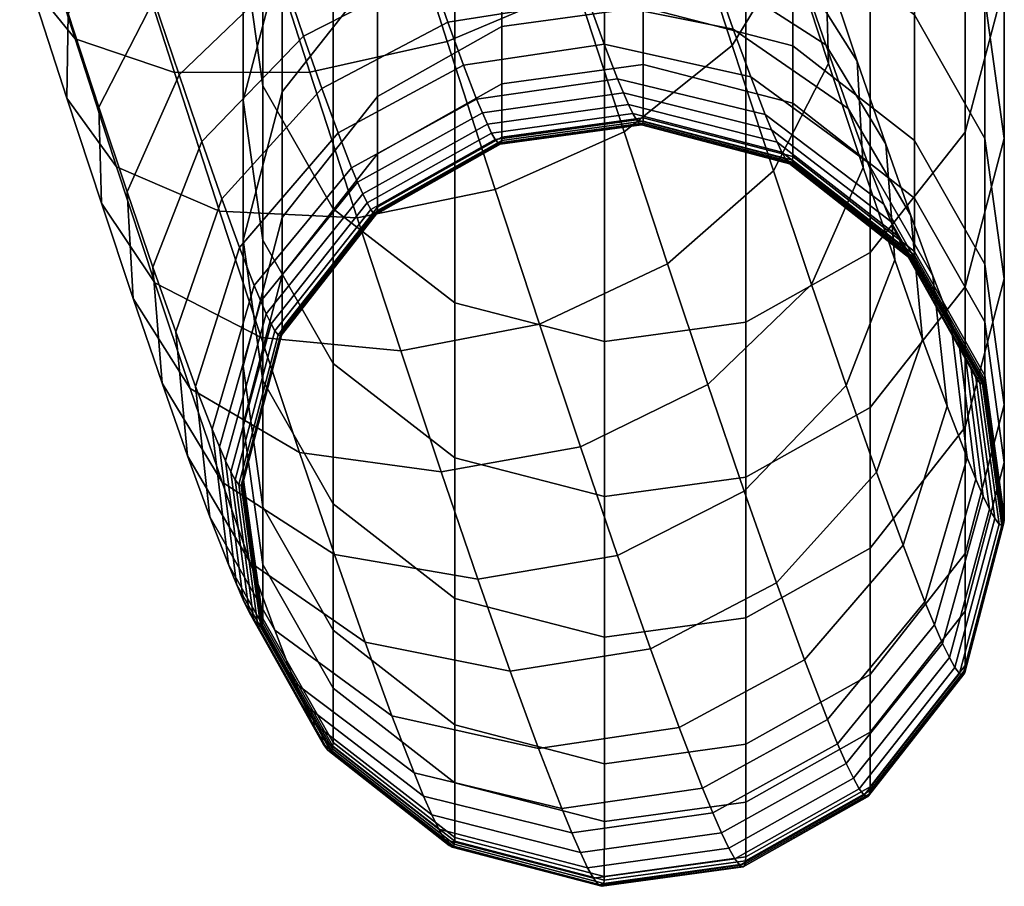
# Model space of a CAD drawing. Header units: millimetres. Extents: x -264 to 264, y -284 to 281.
# Tile 12 of 220: x 230 to 262, y -253 to -225. Entities that reach past the tile are written whole.
import ezdxf

# ---------------------------------------------------------------- set-up
doc = ezdxf.new("R2010")
doc.units = ezdxf.units.MM
doc.header["$MEASUREMENT"] = 0
doc.layers.add('podnoz', color=7, linetype='Continuous')

msp = doc.modelspace()

# ---------------------------------------------------------------- meshes
at = {"layer": 'podnoz'}
mesh = msp.add_polyface(dxfattribs=at)
corners = [(234.413, -164.285, 9.161), (243.744, -194.612, 9.161), (239.693, -195.858, 6.378), (230.362, -165.531, 6.378), (243.744, -194.612, 26.839), (234.413, -164.285, 26.839), (230.362, -165.531, 29.622), (239.693, -195.858, 29.622), (239.044, -209.3, 6.715), (236.862, -209.94, 6.921), (234.983, -203.906, 6.004), (237.161, -203.251, 5.796), (236.355, -216.091, 9.036), (234.603, -210.511, 7.578), (234.349, -209.65, 31.28), (238.662, -208.024, 32.115), (237.612, -204.682, 31.243), (233.271, -206.217, 30.384), (238.084, -221.545, 11.101), (233.723, -221.797, 13.674), (232.073, -216.594, 11.704), (235.388, -212.927, 32.52), (239.671, -211.208, 33.32), (239.701, -226.589, 13.665), (235.263, -226.601, 16.116), (236.34, -215.897, 34.029), (240.595, -214.089, 34.784), (233.687, -221.491, 33.578), (237.238, -218.667, 35.84), (232.707, -218.47, 31.603), (238.101, -235.293, 22.502), (234.611, -233.499, 25.713), (233.358, -229.692, 22.578), (236.739, -231.152, 19.092), (234.583, -224.214, 35.821), (238.058, -221.158, 37.891), (235.408, -226.682, 38.353), (238.812, -223.412, 40.204), (236.154, -228.865, 41.145), (239.493, -225.404, 42.753), (234.554, -232.983, 38.658), (233.711, -230.518, 35.504), (236.815, -230.746, 44.176), (240.097, -227.123, 45.522), (235.3, -235.106, 42.079), (235.954, -236.898, 45.802), (237.396, -232.337, 47.482), (237.516, -232.099, 136.439), (238.796, -227.232, 135.82), (238.796, -231.352, 101.566), (237.516, -236.227, 102.117), (237.516, -227.507, 170.705), (238.796, -222.649, 170.02), (238.158, -232.101, 171.352), (238.158, -236.702, 137.024), (237.516, -222.451, 204.906), (238.796, -217.602, 204.156), (238.158, -227.036, 205.616), (237.516, -210.934, 273.186), (238.796, -206.108, 272.305), (238.158, -215.499, 274.02), (237.516, -204.483, 307.204), (238.796, -199.67, 306.257), (238.158, -209.036, 308.099), (237.516, -197.572, 341.13), (238.796, -192.771, 340.118), (238.158, -202.112, 342.087), (237.516, -190.201, 374.959), (238.796, -185.415, 373.883), (238.158, -194.728, 375.978), (237.516, -182.372, 408.686), (238.796, -177.601, 407.544), (238.158, -186.885, 409.766), (235.296, -197.211, 5.5), (239.328, -202.558, 6.003)]
mesh.append_faces([[corners[k] for k in face] for face in [(0, 1, 2, 3), (4, 5, 6, 7), (8, 9, 10, 11), (9, 12, 13, 13), (14, 15, 16, 17), (18, 19, 20, 12), (21, 22, 15, 14), (23, 24, 19, 18), (25, 26, 22, 21), (27, 28, 25, 29), (30, 31, 32, 33), (34, 35, 28, 27), (36, 37, 35, 34), (38, 39, 37, 36), (40, 38, 36, 41), (42, 43, 39, 38), (44, 42, 38, 40), (45, 46, 42, 44), (47, 48, 49, 50), (51, 52, 48, 47), (53, 51, 47, 54), (55, 56, 52, 51), (57, 55, 51, 53), (58, 59, 56, 55), (60, 58, 55, 57), (61, 62, 59, 58), (63, 61, 58, 60), (64, 65, 62, 61), (66, 64, 61, 63), (67, 68, 65, 64), (69, 67, 64, 66), (70, 71, 68, 67), (72, 70, 67, 69), (73, 11, 10, 10), (73, 74, 11, 11)]])
mesh = msp.add_polyface(dxfattribs=at)
corners = [(230.362, -165.531, 6.378), (239.693, -195.858, 6.378), (235.296, -197.211, 5.5), (225.964, -166.884, 5.5), (225.964, -166.884, 30.5), (235.296, -197.211, 30.5), (239.693, -195.858, 29.622), (230.362, -165.531, 29.622), (234.603, -210.511, 7.578), (232.399, -210.964, 8.717), (230.571, -205.093, 7.825), (232.742, -204.535, 6.67), (230.398, -211.261, 10.311), (228.617, -205.539, 9.442), (236.862, -209.94, 6.921), (234.983, -203.906, 6.004), (232.073, -216.594, 11.704), (229.053, -216.256, 15.762), (227.499, -211.309, 14.47), (236.355, -216.091, 9.036), (230.548, -211.695, 28.621), (234.349, -209.65, 31.28), (233.271, -206.217, 30.384), (229.386, -207.995, 27.655), (230.579, -221.069, 17.584), (229.208, -219.629, 21.826), (227.819, -215.245, 20.166), (233.723, -221.797, 13.674), (231.672, -215.243, 29.963), (235.388, -212.927, 32.52), (229.511, -217.657, 26.064), (228.259, -213.706, 24.568), (232, -225.502, 19.837), (230.499, -223.653, 23.871), (235.263, -226.601, 16.116), (232.707, -218.47, 31.603), (236.34, -215.897, 34.029), (230.669, -221.269, 27.899), (233.358, -229.692, 22.578), (231.729, -227.447, 26.352), (236.739, -231.152, 19.092), (231.77, -224.662, 30.118), (233.687, -221.491, 33.578), (234.611, -233.499, 25.713), (232.86, -230.887, 29.185), (232.779, -227.732, 32.646), (234.583, -224.214, 35.821), (235.77, -236.963, 29.267), (233.907, -234.014, 32.393), (233.711, -230.518, 35.504), (235.408, -226.682, 38.353), (234.853, -236.782, 35.934), (234.554, -232.983, 38.658), (230.898, -198.564, 6.378), (230.898, -198.564, 29.622), (237.612, -204.682, 31.243), (226.848, -199.81, 26.839)]
mesh.append_faces([[corners[k] for k in face] for face in [(0, 1, 2, 3), (4, 5, 6, 7), (8, 9, 10, 11), (9, 12, 13, 10), (14, 8, 11, 15), (16, 17, 18, 12), (9, 16, 12, 12), (19, 9, 8, 8), (16, 9, 19, 19), (20, 21, 22, 23), (24, 25, 26, 17), (27, 24, 17, 16), (28, 29, 21, 20), (30, 28, 20, 31), (32, 33, 25, 24), (34, 32, 24, 27), (35, 36, 29, 28), (37, 35, 28, 30), (33, 37, 30, 25), (38, 39, 33, 32), (40, 38, 32, 34), (41, 42, 35, 37), (39, 41, 37, 33), (43, 44, 39, 38), (45, 46, 42, 41), (44, 45, 41, 39), (47, 48, 44, 43), (49, 50, 46, 45), (48, 49, 45, 44), (51, 52, 49, 48), (2, 15, 11, 53), (11, 10, 53, 53), (18, 13, 12, 12), (54, 22, 55, 5), (56, 23, 22, 54)]])
mesh = msp.add_polyface(dxfattribs=at)
corners = [(240.819, -214.951, 8.191), (236.862, -209.94, 6.921), (239.044, -209.3, 6.715), (236.355, -216.091, 9.036), (241.204, -208.583, 6.919), (245.132, -213.325, 9.026), (243.386, -207.765, 7.574), (242.571, -220.477, 10.283), (238.084, -221.545, 11.101), (246.854, -218.757, 11.083), (244.209, -225.588, 12.882), (239.701, -226.589, 13.665), (248.464, -223.78, 13.636), (240.595, -214.089, 34.784), (245.103, -213.089, 34.001), (244.158, -210.14, 32.503), (239.671, -211.208, 33.32), (245.782, -230.436, 16.052), (241.252, -231.371, 16.792), (241.465, -216.772, 36.538), (245.995, -215.838, 35.798), (237.238, -218.667, 35.84), (236.34, -215.897, 34.029), (242.258, -219.184, 38.524), (246.808, -218.31, 37.834), (238.058, -221.158, 37.891), (242.988, -221.364, 40.76), (247.556, -220.545, 40.127), (238.812, -223.412, 40.204), (243.646, -223.29, 43.225), (248.231, -222.52, 42.654), (239.493, -225.404, 42.753), (240.097, -227.123, 45.522), (244.23, -224.952, 45.902), (240.628, -228.578, 48.546), (244.744, -226.36, 48.829), (241.07, -229.724, 51.748), (245.172, -227.47, 51.93), (241.919, -227.384, 101.118), (245.998, -225.094, 100.859), (245.998, -226.976, 83.744), (241.919, -229.268, 83.989), (241.919, -223.271, 135.317), (245.998, -220.984, 135.026), (238.796, -227.232, 135.82), (238.796, -231.352, 101.566), (241.919, -218.694, 169.463), (245.998, -216.412, 169.141), (238.796, -222.649, 170.02), (241.919, -213.656, 203.545), (245.998, -211.378, 203.193), (238.796, -217.602, 204.156), (240.463, -219.51, 274.753), (238.158, -215.499, 274.02), (238.158, -227.036, 205.616), (240.463, -231.066, 206.24), (244.457, -222.583, 275.314), (244.457, -234.152, 206.717), (238.796, -206.108, 272.305), (241.919, -202.18, 271.587), (240.463, -213.037, 308.886), (238.158, -209.036, 308.099), (244.457, -216.102, 309.489), (244.457, -209.158, 343.572), (240.463, -206.102, 342.928)]
mesh.append_faces([[corners[k] for k in face] for face in [(0, 1, 2, 2), (3, 1, 0, 0), (4, 0, 2, 2), (5, 4, 6, 6), (0, 4, 5, 5), (7, 8, 3, 0), (9, 7, 0, 5), (10, 11, 8, 7), (12, 10, 7, 9), (13, 14, 15, 16), (17, 18, 11, 10), (19, 20, 14, 13), (21, 19, 13, 22), (23, 24, 20, 19), (25, 23, 19, 21), (26, 27, 24, 23), (28, 26, 23, 25), (29, 30, 27, 26), (31, 29, 26, 28), (32, 33, 29, 31), (34, 35, 33, 32), (36, 37, 35, 34), (38, 39, 40, 41), (42, 43, 39, 38), (44, 42, 38, 45), (46, 47, 43, 42), (48, 46, 42, 44), (49, 50, 47, 46), (51, 49, 46, 48), (52, 53, 54, 55), (56, 52, 55, 57), (58, 59, 49, 51), (60, 61, 53, 52), (62, 60, 52, 56), (63, 64, 60, 62)]])
mesh = msp.add_polyface(dxfattribs=at)
corners = [(255.477, -222.546, 22.472), (253.561, -225.718, 19.012), (252.097, -221.207, 16.062), (254.135, -218.408, 19.766), (255.518, -219.762, 26.239), (254.306, -216.024, 23.795), (253.888, -217.517, 30.013), (252.805, -214.176, 27.828), (256.713, -226.304, 25.566), (254.91, -229.821, 22.391), (256.632, -223.148, 29.028), (254.882, -220.536, 32.5), (257.662, -226.225, 32.184), (257.857, -229.721, 29.073), (255.798, -223.275, 35.31), (252.205, -221.174, 38.205), (251.392, -218.742, 35.71), (256.626, -225.698, 38.409), (258.592, -228.947, 35.667), (252.94, -223.324, 40.956), (257.359, -227.784, 41.77), (259.415, -231.29, 39.441), (253.591, -225.177, 43.941), (254.163, -226.744, 47.196), (258.001, -229.544, 45.427), (254.638, -227.974, 50.634), (258.533, -230.921, 49.275), (250.624, -228.258, 64.552), (255.529, -229.541, 64.555), (255.51, -229.587, 63.491), (250.606, -228.301, 63.552), (250.634, -228.192, 65.555), (255.54, -229.471, 65.62), (250.636, -228.083, 66.721), (255.542, -229.36, 66.811), (250.637, -226.338, 83.676), (255.543, -227.611, 83.812), (255.543, -225.728, 100.929), (259.537, -228.831, 101.278), (259.537, -230.716, 84.143), (250.637, -224.456, 100.786), (259.537, -224.715, 135.5), (261.842, -228.761, 136.015), (261.842, -232.884, 101.735), (255.543, -221.617, 135.106), (250.637, -220.347, 134.945), (261.842, -224.174, 170.235), (262.484, -228.769, 170.883), (262.484, -233.364, 136.6), (259.537, -220.136, 169.666), (255.543, -217.044, 169.23), (250.637, -215.776, 169.052), (262.484, -223.71, 205.101), (261.204, -228.558, 205.852), (261.204, -233.627, 171.567), (261.842, -219.125, 204.392), (259.537, -215.095, 203.768), (258.081, -220.943, 275.014), (254.002, -223.211, 275.428), (254.002, -234.783, 206.815), (258.081, -232.505, 206.463), (261.204, -217.014, 274.297), (262.484, -212.188, 273.415), (258.081, -214.466, 309.168), (254.002, -216.728, 309.612)]
mesh.append_faces([[corners[k] for k in face] for face in [(0, 1, 2, 3), (4, 0, 3, 5), (6, 4, 5, 7), (8, 9, 1, 0), (10, 8, 0, 4), (11, 10, 4, 6), (12, 13, 8, 10), (14, 12, 10, 11), (15, 14, 11, 16), (17, 18, 12, 14), (19, 17, 14, 15), (20, 21, 18, 17), (22, 20, 17, 19), (23, 24, 20, 22), (25, 26, 24, 23), (27, 28, 29, 30), (31, 32, 28, 27), (33, 34, 32, 31), (35, 36, 34, 33), (37, 38, 39, 36), (40, 37, 36, 35), (41, 42, 43, 38), (44, 41, 38, 37), (45, 44, 37, 40), (46, 47, 48, 42), (49, 46, 42, 41), (50, 49, 41, 44), (51, 50, 44, 45), (52, 53, 54, 47), (55, 52, 47, 46), (56, 55, 46, 49), (57, 58, 59, 60), (61, 57, 60, 53), (62, 61, 53, 52), (63, 64, 58, 57)]])
mesh = msp.add_polyface(dxfattribs=at)
corners = [(252.097, -221.207, 16.062), (248.464, -223.78, 13.636), (246.854, -218.757, 11.083), (250.57, -216.442, 13.64), (254.135, -218.408, 19.766), (252.731, -214.028, 17.54), (250.008, -228.542, 16.751), (245.782, -230.436, 16.052), (244.209, -225.588, 12.882), (253.561, -225.718, 19.012), (251.392, -218.742, 35.71), (254.882, -220.536, 32.5), (253.888, -217.517, 30.013), (250.508, -216.056, 33.498), (246.808, -218.31, 37.834), (245.995, -215.838, 35.798), (247.556, -220.545, 40.127), (252.205, -221.174, 38.205), (248.231, -222.52, 42.654), (252.94, -223.324, 40.956), (248.83, -224.224, 45.399), (253.591, -225.177, 43.941), (244.23, -224.952, 45.902), (243.646, -223.29, 43.225), (249.356, -225.667, 48.398), (254.163, -226.744, 47.196), (244.744, -226.36, 48.829), (249.795, -226.803, 51.572), (254.638, -227.974, 50.634), (245.172, -227.47, 51.93), (249.988, -227.27, 53.286), (254.846, -228.479, 52.485), (245.361, -227.927, 53.606), (250.155, -227.652, 55.036), (255.027, -228.89, 54.371), (245.525, -228.3, 55.318), (250.298, -227.948, 56.819), (255.18, -229.208, 56.288), (245.665, -228.59, 57.064), (250.416, -228.157, 58.631), (255.306, -229.433, 58.233), (245.78, -228.795, 58.839), (250.513, -228.286, 60.583), (255.411, -229.571, 60.322), (245.875, -228.922, 60.753), (245.943, -228.955, 62.691), (250.583, -228.32, 62.558), (245.967, -228.936, 63.668), (250.606, -228.301, 63.552), (245.984, -228.894, 64.65), (250.624, -228.258, 64.552), (245.994, -228.829, 65.635), (250.634, -228.192, 65.555), (245.996, -228.721, 66.795), (250.636, -228.083, 66.721), (245.998, -226.976, 83.744), (250.637, -226.338, 83.676), (245.998, -225.094, 100.859), (250.637, -224.456, 100.786), (245.998, -220.984, 135.026), (250.637, -220.347, 134.945), (245.998, -216.412, 169.141), (250.637, -215.776, 169.052), (249.363, -217.358, 309.736), (244.457, -216.102, 309.489), (244.457, -222.583, 275.314), (249.363, -223.842, 275.544), (254.002, -216.728, 309.612), (254.002, -223.211, 275.428)]
mesh.append_faces([[corners[k] for k in face] for face in [(0, 1, 2, 3), (4, 0, 3, 5), (6, 7, 8, 1), (9, 6, 1, 0), (10, 11, 12, 13), (14, 10, 13, 15), (16, 17, 10, 14), (18, 19, 17, 16), (20, 21, 19, 18), (22, 20, 18, 23), (24, 25, 21, 20), (26, 24, 20, 22), (27, 28, 25, 24), (29, 27, 24, 26), (30, 31, 28, 27), (32, 30, 27, 29), (33, 34, 31, 30), (35, 33, 30, 32), (36, 37, 34, 33), (38, 36, 33, 35), (39, 40, 37, 36), (41, 39, 36, 38), (42, 43, 40, 39), (44, 42, 39, 41), (45, 46, 42, 44), (47, 48, 46, 45), (49, 50, 48, 47), (51, 52, 50, 49), (53, 54, 52, 51), (55, 56, 54, 53), (57, 58, 56, 55), (59, 60, 58, 57), (61, 62, 60, 59), (63, 64, 65, 66), (67, 63, 66, 68)]])
mesh = msp.add_polyface(dxfattribs=at)
corners = [(251.435, -232.877, 20.321), (247.234, -234.851, 19.688), (245.782, -230.436, 16.052), (250.008, -228.542, 16.751), (254.91, -229.821, 22.391), (253.561, -225.718, 19.012), (252.756, -236.826, 24.373), (248.581, -238.875, 23.817), (256.16, -233.557, 26.224), (257.857, -229.721, 29.073), (256.713, -226.304, 25.566), (249.799, -242.439, 28.376), (245.214, -243.209, 28.947), (244.012, -239.694, 24.45), (253.952, -240.325, 28.848), (257.291, -236.864, 30.456), (258.891, -232.746, 32.943), (258.592, -228.947, 35.667), (257.662, -226.225, 32.184), (258.29, -239.709, 35.038), (255.008, -243.332, 33.693), (259.805, -235.348, 37.136), (259.415, -231.29, 39.441), (258.001, -229.544, 45.427), (260.135, -233.263, 43.54), (257.359, -227.784, 41.77), (258.533, -230.921, 49.275), (260.729, -234.802, 47.841), (254.846, -228.479, 52.485), (258.766, -231.484, 51.34), (254.638, -227.974, 50.634), (255.027, -228.89, 54.371), (258.967, -231.942, 53.44), (255.18, -229.208, 56.288), (259.137, -232.295, 55.568), (255.306, -229.433, 58.233), (259.276, -232.544, 57.72), (255.411, -229.571, 60.322), (259.392, -232.697, 60.024), (255.485, -229.607, 62.431), (259.473, -232.736, 62.343), (250.583, -228.32, 62.558), (250.513, -228.286, 60.583), (255.51, -229.587, 63.491), (259.501, -232.714, 63.504), (250.606, -228.301, 63.552), (255.529, -229.541, 64.555), (259.521, -232.664, 64.669), (255.54, -229.471, 65.62), (259.533, -232.588, 65.833), (255.542, -229.36, 66.811), (259.536, -232.474, 67.064), (255.543, -227.611, 83.812), (259.537, -230.716, 84.143), (249.363, -240.499, 172.536), (244.457, -239.232, 172.357), (244.457, -243.846, 137.933), (249.363, -245.115, 138.094), (258.081, -237.581, 172.125), (254.002, -239.864, 172.446), (254.002, -244.479, 138.013), (258.081, -242.192, 137.723), (249.363, -235.417, 206.913), (244.457, -234.152, 206.717), (254.002, -234.783, 206.815), (258.081, -232.505, 206.463), (249.363, -223.842, 275.544), (244.457, -222.583, 275.314), (254.002, -223.211, 275.428)]
mesh.append_faces([[corners[k] for k in face] for face in [(0, 1, 2, 3), (4, 0, 3, 5), (6, 7, 1, 0), (8, 6, 0, 4), (9, 8, 4, 10), (11, 12, 13, 7), (14, 11, 7, 6), (15, 14, 6, 8), (16, 15, 8, 9), (17, 16, 9, 18), (19, 20, 14, 15), (21, 19, 15, 16), (22, 21, 16, 17), (23, 24, 22, 25), (26, 27, 24, 23), (28, 29, 26, 30), (31, 32, 29, 28), (33, 34, 32, 31), (35, 36, 34, 33), (37, 38, 36, 35), (39, 40, 38, 37), (41, 39, 37, 42), (43, 44, 40, 39), (45, 43, 39, 41), (46, 47, 44, 43), (48, 49, 47, 46), (50, 51, 49, 48), (52, 53, 51, 50), (54, 55, 56, 57), (58, 59, 60, 61), (62, 63, 55, 54), (64, 62, 54, 59), (65, 64, 59, 58), (66, 67, 63, 62), (68, 66, 62, 64)]])
mesh = msp.add_polyface(dxfattribs=at)
corners = [(241.252, -231.371, 16.792), (236.739, -231.152, 19.092), (235.263, -226.601, 16.116), (239.701, -226.589, 13.665), (242.685, -235.726, 20.379), (238.101, -235.293, 22.502), (247.234, -234.851, 19.688), (245.782, -230.436, 16.052), (244.012, -239.694, 24.45), (239.363, -239.064, 26.372), (248.581, -238.875, 23.817), (237.396, -232.337, 47.482), (240.628, -228.578, 48.546), (240.097, -227.123, 45.522), (236.815, -230.746, 44.176), (237.878, -233.586, 50.971), (241.07, -229.724, 51.748), (241.265, -230.195, 53.476), (245.361, -227.927, 53.606), (245.172, -227.47, 51.93), (238.089, -234.098, 52.85), (241.434, -230.58, 55.241), (245.525, -228.3, 55.318), (238.272, -234.515, 54.764), (241.578, -230.878, 57.038), (245.665, -228.59, 57.064), (238.428, -234.838, 56.71), (241.696, -231.09, 58.865), (245.78, -228.795, 58.839), (238.556, -235.066, 58.682), (241.794, -231.22, 60.832), (245.875, -228.922, 60.753), (238.662, -235.206, 60.8), (241.864, -231.253, 62.822), (245.943, -228.955, 62.691), (238.737, -235.242, 62.938), (241.888, -231.234, 63.824), (245.967, -228.936, 63.668), (238.763, -235.222, 64.011), (241.906, -231.191, 64.831), (245.984, -228.894, 64.65), (238.782, -235.176, 65.089), (241.916, -231.125, 65.84), (245.994, -228.829, 65.635), (238.792, -235.105, 66.168), (241.918, -231.016, 67.01), (245.996, -228.721, 66.795), (238.795, -234.994, 67.367), (241.919, -229.268, 83.989), (245.998, -226.976, 83.744), (238.796, -233.239, 84.412), (238.796, -231.352, 101.566), (241.919, -227.384, 101.118), (240.463, -240.747, 137.539), (238.158, -236.702, 137.024), (238.158, -240.838, 102.637), (240.463, -244.89, 103.094), (240.463, -236.139, 171.921), (238.158, -232.101, 171.352), (244.457, -239.232, 172.357), (244.457, -243.846, 137.933), (240.463, -231.066, 206.24), (238.158, -227.036, 205.616), (244.457, -234.152, 206.717)]
mesh.append_faces([[corners[k] for k in face] for face in [(0, 1, 2, 3), (4, 5, 1, 0), (6, 4, 0, 7), (8, 9, 5, 4), (10, 8, 4, 6), (11, 12, 13, 14), (15, 16, 12, 11), (17, 18, 19, 16), (20, 17, 16, 15), (21, 22, 18, 17), (23, 21, 17, 20), (24, 25, 22, 21), (26, 24, 21, 23), (27, 28, 25, 24), (29, 27, 24, 26), (30, 31, 28, 27), (32, 30, 27, 29), (33, 34, 31, 30), (35, 33, 30, 32), (36, 37, 34, 33), (38, 36, 33, 35), (39, 40, 37, 36), (41, 39, 36, 38), (42, 43, 40, 39), (44, 42, 39, 41), (45, 46, 43, 42), (47, 45, 42, 44), (48, 49, 46, 45), (50, 48, 45, 47), (51, 52, 48, 50), (53, 54, 55, 56), (57, 58, 54, 53), (59, 57, 53, 60), (61, 62, 58, 57), (63, 61, 57, 59)]])
mesh = msp.add_polyface(dxfattribs=at)
corners = [(260.604, -237.537, 41.682), (259.162, -242.098, 40.002), (258.29, -239.709, 35.038), (259.805, -235.348, 37.136), (260.135, -233.263, 43.54), (259.415, -231.29, 39.441), (261.262, -239.24, 46.44), (259.879, -243.955, 45.188), (260.729, -234.802, 47.841), (261.547, -239.933, 48.981), (260.189, -244.708, 47.952), (260.988, -235.43, 50.143), (258.766, -231.484, 51.34), (258.533, -230.921, 49.275), (261.212, -235.939, 52.477), (261.793, -240.494, 51.553), (258.967, -231.942, 53.44), (261.401, -236.33, 54.837), (262.001, -240.924, 54.148), (259.137, -232.295, 55.568), (261.555, -236.606, 57.217), (262.171, -241.227, 56.759), (259.276, -232.544, 57.72), (261.682, -236.774, 59.759), (262.31, -241.411, 59.541), (259.392, -232.697, 60.024), (261.771, -236.817, 62.308), (262.407, -241.458, 62.324), (259.473, -232.736, 62.343), (261.803, -236.793, 63.583), (262.441, -241.431, 63.713), (259.501, -232.714, 63.504), (261.825, -236.738, 64.858), (262.465, -241.372, 65.101), (259.521, -232.664, 64.669), (261.837, -236.655, 66.131), (262.479, -241.281, 66.483), (259.533, -232.588, 65.833), (261.84, -236.537, 67.406), (262.482, -241.16, 67.803), (259.536, -232.474, 67.064), (261.842, -234.771, 84.575), (262.484, -239.385, 85.067), (259.537, -230.716, 84.143), (262.484, -237.494, 102.255), (261.204, -242.369, 102.806), (261.204, -244.263, 85.587), (261.842, -232.884, 101.735), (259.537, -228.831, 101.278), (262.484, -233.364, 136.6), (261.204, -238.23, 137.219), (261.842, -228.761, 136.015), (261.204, -233.627, 171.567), (258.081, -237.581, 172.125), (258.081, -242.192, 137.723), (262.484, -228.769, 170.883), (261.204, -228.558, 205.852), (258.081, -232.505, 206.463)]
mesh.append_faces([[corners[k] for k in face] for face in [(0, 1, 2, 3), (4, 0, 3, 5), (6, 7, 1, 0), (8, 6, 0, 4), (9, 10, 7, 6), (11, 9, 6, 8), (12, 11, 8, 13), (14, 15, 9, 11), (16, 14, 11, 12), (17, 18, 15, 14), (19, 17, 14, 16), (20, 21, 18, 17), (22, 20, 17, 19), (23, 24, 21, 20), (25, 23, 20, 22), (26, 27, 24, 23), (28, 26, 23, 25), (29, 30, 27, 26), (31, 29, 26, 28), (32, 33, 30, 29), (34, 32, 29, 31), (35, 36, 33, 32), (37, 35, 32, 34), (38, 39, 36, 35), (40, 38, 35, 37), (41, 42, 39, 38), (43, 41, 38, 40), (44, 45, 46, 42), (47, 44, 42, 41), (48, 47, 41, 43), (49, 50, 45, 44), (51, 49, 44, 47), (52, 53, 54, 50), (55, 52, 50, 49), (56, 57, 53, 52)]])
mesh = msp.add_polyface(dxfattribs=at)
corners = [(239.363, -239.064, 26.372), (235.77, -236.963, 29.267), (234.611, -233.499, 25.713), (238.101, -235.293, 22.502), (236.819, -240.031, 33.192), (234.853, -236.782, 35.934), (233.907, -234.014, 32.393), (240.505, -242.405, 30.646), (237.746, -242.671, 37.445), (235.69, -239.165, 39.773), (235.3, -235.106, 42.079), (234.554, -232.983, 38.658), (238.557, -244.891, 42.057), (236.423, -241.172, 43.944), (235.954, -236.898, 45.802), (239.224, -246.619, 46.884), (237.027, -242.738, 48.319), (236.496, -238.3, 49.719), (237.878, -233.586, 50.971), (237.396, -232.337, 47.482), (236.731, -238.873, 51.821), (238.089, -234.098, 52.85), (237.291, -243.377, 50.66), (236.936, -239.339, 53.957), (238.272, -234.515, 54.764), (237.518, -243.894, 53.033), (237.109, -239.698, 56.122), (238.428, -234.838, 56.71), (237.71, -244.292, 55.433), (237.251, -239.952, 58.31), (238.556, -235.066, 58.682), (237.867, -244.572, 57.852), (237.369, -240.106, 60.653), (238.662, -235.206, 60.8), (237.996, -244.743, 60.435), (237.451, -240.146, 63.009), (238.737, -235.242, 62.938), (238.087, -244.787, 63.025), (237.48, -240.124, 64.189), (238.763, -235.222, 64.011), (238.118, -244.762, 64.319), (237.5, -240.073, 65.372), (238.782, -235.176, 65.089), (238.141, -244.707, 65.614), (237.512, -239.996, 66.554), (238.792, -235.105, 66.168), (238.154, -244.622, 66.906), (237.515, -239.881, 67.794), (238.795, -234.994, 67.367), (238.157, -244.504, 68.191), (237.516, -238.117, 84.932), (238.796, -233.239, 84.412), (238.158, -242.731, 85.423), (237.516, -236.227, 102.117), (238.796, -231.352, 101.566), (238.158, -240.838, 102.637), (238.158, -236.702, 137.024), (237.516, -232.099, 136.439)]
mesh.append_faces([[corners[k] for k in face] for face in [(0, 1, 2, 3), (4, 5, 6, 1), (7, 4, 1, 0), (8, 9, 5, 4), (9, 10, 11, 5), (12, 13, 9, 8), (13, 14, 10, 9), (15, 16, 13, 12), (17, 18, 19, 14), (16, 17, 14, 13), (20, 21, 18, 17), (22, 20, 17, 16), (23, 24, 21, 20), (25, 23, 20, 22), (26, 27, 24, 23), (28, 26, 23, 25), (29, 30, 27, 26), (31, 29, 26, 28), (32, 33, 30, 29), (34, 32, 29, 31), (35, 36, 33, 32), (37, 35, 32, 34), (38, 39, 36, 35), (40, 38, 35, 37), (41, 42, 39, 38), (43, 41, 38, 40), (44, 45, 42, 41), (46, 44, 41, 43), (47, 48, 45, 44), (49, 47, 44, 46), (50, 51, 48, 47), (52, 50, 47, 49), (53, 54, 51, 50), (55, 53, 50, 52), (56, 57, 53, 55)]])
mesh = msp.add_polyface(dxfattribs=at)
corners = [(259.162, -242.098, 40.002), (255.93, -245.857, 38.938), (255.008, -243.332, 33.693), (258.29, -239.709, 35.038), (259.879, -243.955, 45.188), (256.687, -247.816, 44.412), (260.189, -244.708, 47.952), (257.014, -248.611, 47.326), (260.457, -245.318, 50.746), (257.296, -249.253, 50.27), (261.793, -240.494, 51.553), (261.547, -239.933, 48.981), (260.683, -245.785, 53.561), (257.533, -249.744, 53.232), (262.001, -240.924, 54.148), (257.726, -250.089, 56.205), (253.643, -252.383, 56.23), (253.446, -252.033, 53.207), (260.866, -246.112, 56.388), (262.171, -241.227, 56.759), (257.884, -250.298, 59.363), (253.803, -252.595, 59.441), (261.016, -246.311, 59.394), (262.31, -241.411, 59.541), (257.995, -250.351, 62.512), (253.915, -252.649, 62.642), (261.122, -246.362, 62.396), (262.407, -241.458, 62.324), (258.032, -250.321, 64.078), (253.954, -252.619, 64.234), (261.158, -246.333, 63.891), (262.441, -241.431, 63.713), (258.059, -250.254, 65.642), (253.981, -252.551, 65.822), (261.184, -246.27, 65.383), (262.465, -241.372, 65.101), (258.075, -250.152, 67.197), (253.997, -252.448, 67.402), (261.199, -246.172, 66.869), (262.479, -241.281, 66.483), (258.079, -250.025, 68.587), (254.001, -252.32, 68.802), (261.202, -246.047, 68.231), (262.482, -241.16, 67.803), (258.081, -248.235, 86.01), (254.002, -250.526, 86.254), (261.204, -244.263, 85.587), (262.484, -239.385, 85.067), (258.081, -246.338, 103.254), (254.002, -248.628, 103.513), (261.204, -242.369, 102.806), (258.081, -242.192, 137.723), (254.002, -244.479, 138.013), (261.204, -238.23, 137.219)]
mesh.append_faces([[corners[k] for k in face] for face in [(0, 1, 2, 3), (4, 5, 1, 0), (6, 7, 5, 4), (8, 9, 7, 6), (10, 8, 6, 11), (12, 13, 9, 8), (14, 12, 8, 10), (15, 16, 17, 13), (18, 15, 13, 12), (19, 18, 12, 14), (20, 21, 16, 15), (22, 20, 15, 18), (23, 22, 18, 19), (24, 25, 21, 20), (26, 24, 20, 22), (27, 26, 22, 23), (28, 29, 25, 24), (30, 28, 24, 26), (31, 30, 26, 27), (32, 33, 29, 28), (34, 32, 28, 30), (35, 34, 30, 31), (36, 37, 33, 32), (38, 36, 32, 34), (39, 38, 34, 35), (40, 41, 37, 36), (42, 40, 36, 38), (43, 42, 38, 39), (44, 45, 41, 40), (46, 44, 40, 42), (47, 46, 42, 43), (48, 49, 45, 44), (50, 48, 44, 46), (51, 52, 49, 48), (53, 51, 48, 50)]])
mesh = msp.add_polyface(dxfattribs=at)
corners = [(245.214, -243.209, 28.947), (240.505, -242.405, 30.646), (239.363, -239.064, 26.372), (244.012, -239.694, 24.45), (241.514, -245.277, 35.274), (237.746, -242.671, 37.445), (236.819, -240.031, 33.192), (246.275, -246.231, 33.815), (242.395, -247.691, 40.288), (238.557, -244.891, 42.057), (247.202, -248.768, 39.086), (243.119, -249.566, 45.526), (239.224, -246.619, 46.884), (247.962, -250.737, 44.588), (239.513, -247.322, 49.462), (237.291, -243.377, 50.66), (237.027, -242.738, 48.319), (243.433, -250.328, 48.318), (248.291, -251.536, 47.516), (239.763, -247.891, 52.07), (237.518, -243.894, 53.033), (243.703, -250.943, 51.139), (248.575, -252.181, 50.474), (239.974, -248.327, 54.702), (237.71, -244.292, 55.433), (243.931, -251.415, 53.982), (240.146, -248.634, 57.35), (237.867, -244.572, 57.852), (244.116, -251.745, 56.837), (240.287, -248.821, 60.17), (237.996, -244.743, 60.435), (244.268, -251.946, 59.872), (240.386, -248.868, 62.991), (238.087, -244.787, 63.025), (244.374, -251.997, 62.903), (240.419, -248.841, 64.397), (238.118, -244.762, 64.319), (244.411, -251.968, 64.411), (240.444, -248.781, 65.804), (238.141, -244.707, 65.614), (244.437, -251.904, 65.918), (240.458, -248.689, 67.204), (238.154, -244.622, 66.906), (244.452, -251.806, 67.417), (240.461, -248.567, 68.533), (238.157, -244.504, 68.191), (244.455, -251.68, 68.786), (240.463, -246.786, 85.855), (238.158, -242.731, 85.423), (244.457, -249.892, 86.186), (240.463, -244.89, 103.094), (238.158, -240.838, 102.637), (244.457, -247.993, 103.443), (244.457, -243.846, 137.933), (240.463, -240.747, 137.539)]
mesh.append_faces([[corners[k] for k in face] for face in [(0, 1, 2, 3), (4, 5, 6, 1), (7, 4, 1, 0), (8, 9, 5, 4), (10, 8, 4, 7), (11, 12, 9, 8), (13, 11, 8, 10), (14, 15, 16, 12), (17, 14, 12, 11), (18, 17, 11, 13), (19, 20, 15, 14), (21, 19, 14, 17), (22, 21, 17, 18), (23, 24, 20, 19), (25, 23, 19, 21), (26, 27, 24, 23), (28, 26, 23, 25), (29, 30, 27, 26), (31, 29, 26, 28), (32, 33, 30, 29), (34, 32, 29, 31), (35, 36, 33, 32), (37, 35, 32, 34), (38, 39, 36, 35), (40, 38, 35, 37), (41, 42, 39, 38), (43, 41, 38, 40), (44, 45, 42, 41), (46, 44, 41, 43), (47, 48, 45, 44), (49, 47, 44, 46), (50, 51, 48, 47), (52, 50, 47, 49), (53, 54, 50, 52)]])
mesh = msp.add_polyface(dxfattribs=at)
corners = [(250.875, -245.503, 33.312), (246.275, -246.231, 33.815), (245.214, -243.209, 28.947), (249.799, -242.439, 28.376), (255.008, -243.332, 33.693), (253.952, -240.325, 28.848), (251.814, -248.075, 38.655), (247.202, -248.768, 39.086), (255.93, -245.857, 38.938), (252.584, -250.07, 44.229), (247.962, -250.737, 44.588), (256.687, -247.816, 44.412), (252.918, -250.879, 47.196), (248.291, -251.536, 47.516), (257.014, -248.611, 47.326), (253.205, -251.533, 50.192), (248.575, -252.181, 50.474), (257.296, -249.253, 50.27), (248.813, -252.675, 53.452), (243.931, -251.415, 53.982), (243.703, -250.943, 51.139), (253.446, -252.033, 53.207), (257.533, -249.744, 53.232), (249.007, -253.021, 56.439), (244.116, -251.745, 56.837), (253.643, -252.383, 56.23), (249.165, -253.231, 59.612), (244.268, -251.946, 59.872), (253.803, -252.595, 59.441), (249.276, -253.284, 62.776), (244.374, -251.997, 62.903), (253.915, -252.649, 62.642), (249.314, -253.254, 64.349), (244.411, -251.968, 64.411), (253.954, -252.619, 64.234), (249.341, -253.188, 65.92), (244.437, -251.904, 65.918), (253.981, -252.551, 65.822), (249.357, -253.085, 67.483), (244.452, -251.806, 67.417), (253.997, -252.448, 67.402), (249.361, -252.958, 68.876), (244.455, -251.68, 68.786), (254.001, -252.32, 68.802), (249.363, -251.165, 86.322), (244.457, -249.892, 86.186), (254.002, -250.526, 86.254), (249.363, -249.266, 103.586), (244.457, -247.993, 103.443), (254.002, -248.628, 103.513), (249.363, -245.115, 138.094), (244.457, -243.846, 137.933), (254.002, -244.479, 138.013), (254.002, -239.864, 172.446), (249.363, -240.499, 172.536)]
mesh.append_faces([[corners[k] for k in face] for face in [(0, 1, 2, 3), (4, 0, 3, 5), (6, 7, 1, 0), (8, 6, 0, 4), (9, 10, 7, 6), (11, 9, 6, 8), (12, 13, 10, 9), (14, 12, 9, 11), (15, 16, 13, 12), (17, 15, 12, 14), (18, 19, 20, 16), (21, 18, 16, 15), (22, 21, 15, 17), (23, 24, 19, 18), (25, 23, 18, 21), (26, 27, 24, 23), (28, 26, 23, 25), (29, 30, 27, 26), (31, 29, 26, 28), (32, 33, 30, 29), (34, 32, 29, 31), (35, 36, 33, 32), (37, 35, 32, 34), (38, 39, 36, 35), (40, 38, 35, 37), (41, 42, 39, 38), (43, 41, 38, 40), (44, 45, 42, 41), (46, 44, 41, 43), (47, 48, 45, 44), (49, 47, 44, 46), (50, 51, 48, 47), (52, 50, 47, 49), (53, 54, 50, 52)]])

doc.saveas('drawing.dxf')
